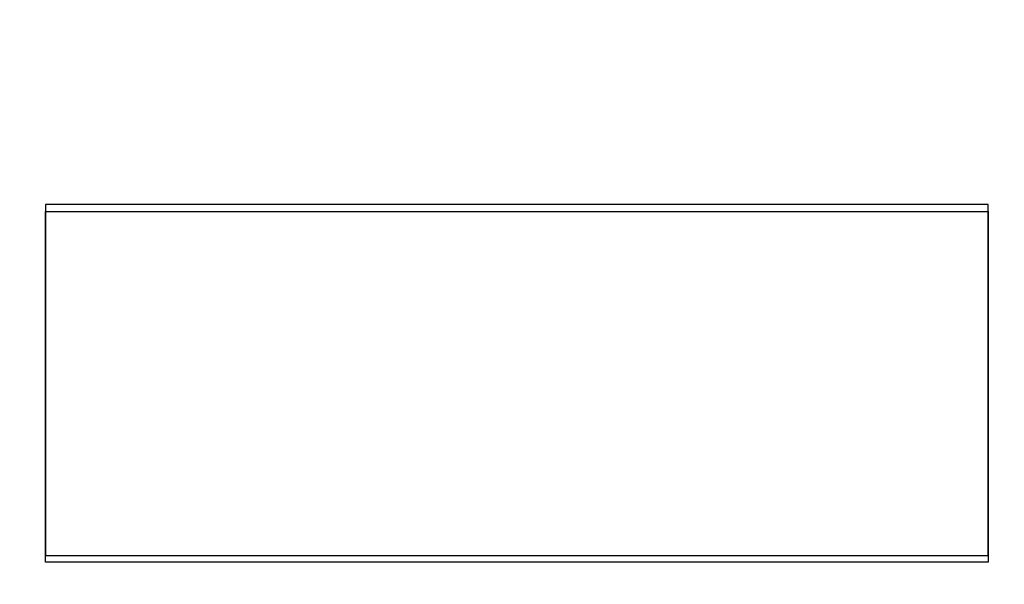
# Model space of a CAD drawing. Header units: inches. Extents: x 749 to 1245, y 24 to 374.
# Tile 26 of 145: x 854.12 to 858.62, y 269.66 to 272.24. Entities that reach past the tile are written whole.
import ezdxf

# ---------------------------------------------------------------- set-up
doc = ezdxf.new("R2010")
doc.units = ezdxf.units.IN
doc.header["$LTSCALE"] = 5
doc.header["$MEASUREMENT"] = 0
doc.header["$PDMODE"] = 3
doc.header["$PDSIZE"] = 0.3125
doc.layers.get('Defpoints').update_dxf_attribs({"linetype": 'CONTINUOUS'})
doc.layers.add('AM_0', color=7, linetype='CONTINUOUS', lineweight=30)
doc.layers.add('AM_5_Dimension', color=6, linetype='CONTINUOUS', lineweight=15)
doc.styles.add('AR', font='arialbd.ttf')
doc.styles.add('WHGTXT', font='simplex', dxfattribs={"bigfont": 'whgtxt'})
doc.dimstyles.new("B's_st.$0", dxfattribs={"dimtxt": 2.5, "dimasz": 2.5, "dimexe": 1, "dimexo": 0.5, "dimgap": 0.9, "dimtad": 1, "dimzin": 9, "dimdsep": 46, "dimtxsty": 'WHGTXT', "dimcen": 0, "dimclrd": 256, "dimclre": 256, "dimclrt": 256, "dimadec": 1, "dimazin": 2, "dimtp": 0.01, "dimtm": 0.01, "dimtfac": 1, "dimtmove": 0, "dimatfit": 3, "dimfxl": 1, "dimtolj": 1, "dimarcsym": 0})

# ---------------------------------------------------------------- blocks, each defined once
blk = doc.blocks.new('*D8')
at = {"layer": 'AM_5_Dimension', "linetype": 'ByBlock', "lineweight": -2, "transparency": 16777216}
for p, q in [((839.8862, 264.9786), (839.8862, 306.7795)), ((911.8862, 264.9786), (911.8862, 306.7795)), ((843.8862, 306.3795), (907.8862, 306.3795))]:
    blk.add_line(p, q, dxfattribs=at)
at = {"layer": 'AM_5_Dimension', "transparency": 16777216}
for points in [[(843.8862, 307.0462), (843.8862, 305.7128), (839.8862, 306.3795)], [(907.8862, 307.0462), (907.8862, 305.7128), (911.8862, 306.3795)]]:
    blk.add_solid(points, dxfattribs=at)
at = {"layer": 'Defpoints', "color": 0, "transparency": 16777216}
for p in [(911.8862, 306.3795), (839.8862, 264.7786), (911.8862, 264.7786)]:
    blk.add_point(p, dxfattribs=at)
at = {"layer": 'AM_5_Dimension', "transparency": 16777216, "insert": (875.8862, 309.7511), "char_height": 4, "attachment_point": 5, "style": 'AR'}
blk.add_mtext("\\A1;72 [2.83'']", dxfattribs=at)

msp = doc.modelspace()

# ---------------------------------------------------------------- linework, layer by layer
at = {"layer": 'AM_0', "color": 7, "linetype": 'Continuous'}
for p, q in [((854.2416, 271.3965), (854.2416, 269.7966)), ((858.5417, 271.3965), (854.2416, 271.3965)), ((858.5417, 269.7966), (858.5417, 271.3965)), ((854.2416, 269.7649), (854.2416, 271.3648)), ((854.2416, 271.3648), (858.5417, 271.3648)), ((858.5417, 271.3648), (858.5417, 269.7649)), ((854.2416, 269.7966), (858.5417, 269.7966)), ((858.5417, 269.7649), (854.2416, 269.7649))]:
    msp.add_line(p, q, dxfattribs=at)

# ---------------------------------------------------------------- dimensions: what is measured, and where the dimension line sits
at = {"layer": 'AM_5_Dimension'}
dim = msp.add_linear_dim(base=(911.8862, 306.3795), p1=(839.8862, 264.7786), p2=(911.8862, 264.7786), dimstyle="B's_st.$0", override={"dimscale": 0.4, "dimtxt": 10, "dimasz": 10, "dimgap": 2, "dimdec": 1, "dimtxsty": 'AR', "dimtdec": 1, "dimarcsym": 1}, dxfattribs=at)
dim.commit()
dim.dimension.update_dxf_attribs({"geometry": '*D8', "text_midpoint": (875.8862, 309.7511)})

doc.saveas('drawing.dxf')
